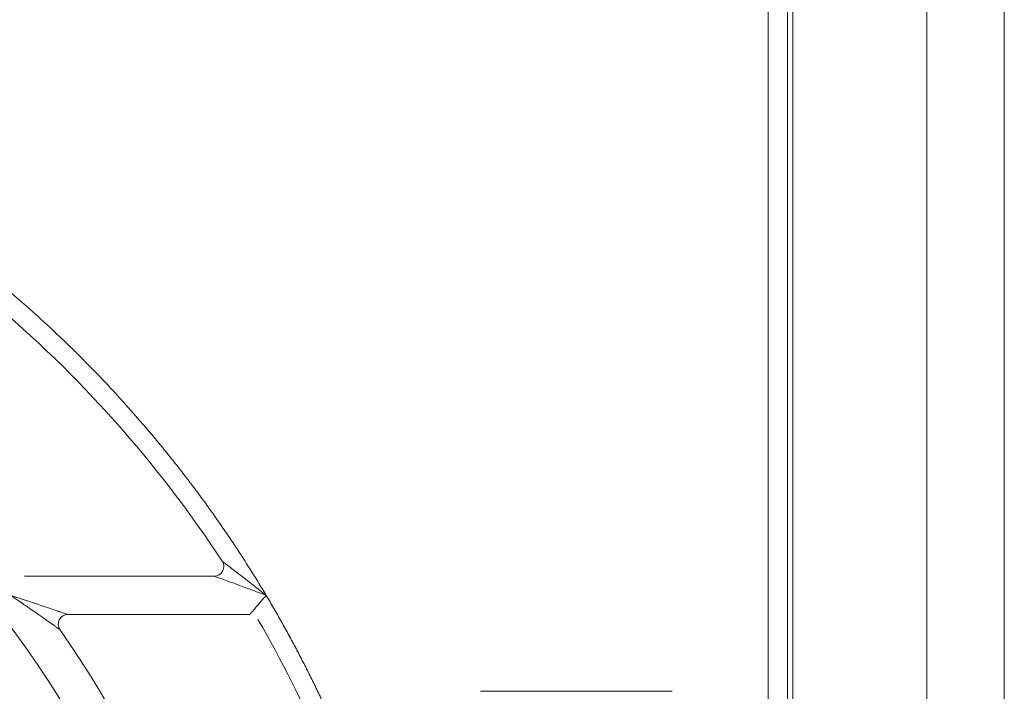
# Model space of a CAD drawing. Header units: millimetres. Extents: x 30 to 1432, y 107 to 988.
# Tile 25 of 34: x 1263 to 1315, y 579 to 614. Entities that reach past the tile are written whole.
import ezdxf

# ---------------------------------------------------------------- set-up
doc = ezdxf.new("R2010")
doc.units = ezdxf.units.MM
doc.header["$LTSCALE"] = 5

msp = doc.modelspace()

# ---------------------------------------------------------------- linework, layer by layer
at = {"color": 7, "linetype": 'Continuous', "lineweight": 15}
for p, q in [((1310.483, 760.694), (1310.483, 467.694)), ((1314.522, 467.694), (1314.522, 760.694)), ((1302.219, 730.694), (1302.219, 497.694)), ((1303.219, 497.694), (1303.219, 730.694)), ((1303.503, 524.194), (1303.503, 704.194)), ((1273.349, 585.194), (1263.455, 585.194)), ((1265.718, 583.194), (1275.196, 583.194)), ((1297.219, 579.194), (1287.219, 579.194))]:
    msp.add_line(p, q, dxfattribs=at)
for centre, radius, start, end in [((1221.503, 551.694), 62.5, 33.25643, 66.83195), ((1273.349, 585.694), 0.5, 270, 33.2564), ((1221.503, 551.694), 51.5, 1.6854, 37.4337), ((1221.503, 551.694), 62.5, 23.16805, 30), ((1221.503, 551.694), 53.5, 1.5918, 35.0348), ((1221.503, 551.694), 43.5, 1.9536, 44.7928)]:
    msp.add_arc(centre, radius, start, end, dxfattribs=at)
at = {"color": 144, "linetype": 'Continuous', "lineweight": 0}
msp.add_arc((1265.718, 582.694), 0.5, 90, 215.0348, dxfattribs=at)
at = {"color": 7, "linetype": 'Continuous', "lineweight": 15}
for points, knots in [([(1276.055, 584.194), (1275.912, 584.432), (1275.626, 584.909), (1275.184, 585.617), (1274.734, 586.319), (1274.276, 587.014), (1273.808, 587.703), (1273.331, 588.386), (1272.846, 589.062), (1272.351, 589.732), (1271.848, 590.396), (1271.335, 591.054), (1270.814, 591.705), (1269.389, 593.438), (1266.937, 596.153), (1263.25, 599.63), (1259.299, 602.805), (1256.109, 604.972), (1253.852, 606.342), (1252.614, 607.057), (1251.361, 607.742), (1250.094, 608.399), (1248.811, 609.027), (1247.515, 609.629), (1246.639, 610.005), (1246.201, 610.194)], [0, 0, 0, 0, 0.020738, 0.041458, 0.062164, 0.082859, 0.103546, 0.12423, 0.144913, 0.1656, 0.186294, 0.206998, 0.227717, 0.248453, 0.374221, 0.500002, 0.625769, 0.75155, 0.787083, 0.822573, 0.858037, 0.893494, 0.928961, 0.964457, 1, 1, 1, 1]), ([(1273.767, 585.968), (1273.767, 585.968), (1273.807, 585.937), (1273.934, 585.841), (1274.016, 585.779), (1274.199, 585.64), (1274.298, 585.564), (1274.504, 585.406), (1274.61, 585.325), (1274.932, 585.076), (1275.156, 584.902), (1275.605, 584.551), (1275.83, 584.373), (1276.055, 584.194)], [0, 0, 0, 0, 0.125, 0.125, 0.25, 0.25, 0.375, 0.375, 0.5, 0.5, 0.75, 0.75, 1, 1, 1, 1]), ([(1276.055, 584.194), (1275.786, 584.296), (1275.518, 584.397), (1274.985, 584.595), (1274.72, 584.694), (1274.339, 584.834), (1274.215, 584.879), (1273.973, 584.968), (1273.856, 585.01), (1273.641, 585.088), (1273.545, 585.123), (1273.396, 585.177), (1273.349, 585.194), (1273.349, 585.194)], [0, 0, 0, 0, 0.25, 0.25, 0.5, 0.5, 0.625, 0.625, 0.75, 0.75, 0.875, 0.875, 1, 1, 1, 1]), ([(1275.196, 583.194), (1275.197, 583.194), (1275.198, 583.196), (1275.209, 583.208), (1275.226, 583.228), (1275.25, 583.256), (1275.294, 583.306), (1275.371, 583.395), (1275.485, 583.528), (1275.619, 583.683), (1275.75, 583.836), (1275.899, 584.009), (1275.997, 584.125), (1276.055, 584.194)], [0, 0, 0, 0, 0.048389, 0.097417, 0.14736, 0.19848, 0.251019, 0.369351, 0.501455, 0.617138, 0.751008, 0.852282, 1, 1, 1, 1]), ([(1280.003, 576.392), (1279.899, 576.636), (1279.69, 577.124), (1279.367, 577.851), (1279.034, 578.574), (1278.693, 579.293), (1278.343, 580.006), (1277.985, 580.716), (1277.617, 581.421), (1277.24, 582.121), (1276.854, 582.817), (1276.46, 583.508), (1276.19, 583.965), (1276.055, 584.194)], [0, 0, 0, 0, 0.091016, 0.181968, 0.27287, 0.363736, 0.454581, 0.545419, 0.636264, 0.72713, 0.818032, 0.908984, 1, 1, 1, 1])]:
    msp.add_open_spline(points, degree=3, knots=knots, dxfattribs=at)
at = {"color": 144, "linetype": 'Continuous', "lineweight": 0}
for points, knots in [([(1262.734, 584.194), (1262.84, 584.159), (1263.038, 584.095), (1263.313, 584.005), (1263.63, 583.901), (1263.981, 583.784), (1264.401, 583.644), (1264.792, 583.512), (1265.107, 583.404), (1265.316, 583.333), (1265.445, 583.288), (1265.546, 583.253), (1265.622, 583.227), (1265.676, 583.208), (1265.711, 583.196), (1265.716, 583.194), (1265.718, 583.194)], [0, 0, 0, 0, 0.096236, 0.179481, 0.249738, 0.384332, 0.499584, 0.63713, 0.749351, 0.803193, 0.849572, 0.886879, 0.919803, 0.948976, 0.975303, 1, 1, 1, 1]), ([(1265.309, 582.407), (1265.308, 582.407), (1265.306, 582.408), (1265.294, 582.417), (1265.274, 582.432), (1265.246, 582.452), (1265.211, 582.477), (1265.167, 582.508), (1265.116, 582.545), (1265.057, 582.587), (1264.99, 582.635), (1264.915, 582.688), (1264.766, 582.793), (1264.515, 582.971), (1264.178, 583.207), (1263.815, 583.459), (1263.472, 583.694), (1263.106, 583.944), (1262.866, 584.105), (1262.734, 584.194)], [0, 0, 0, 0, 0.016147, 0.032789, 0.05031, 0.069038, 0.089244, 0.111141, 0.134898, 0.160645, 0.188482, 0.218488, 0.250724, 0.363154, 0.500463, 0.616107, 0.750284, 0.862464, 1, 1, 1, 1])]:
    msp.add_open_spline(points, degree=3, knots=knots, dxfattribs=at)

doc.saveas('drawing.dxf')
